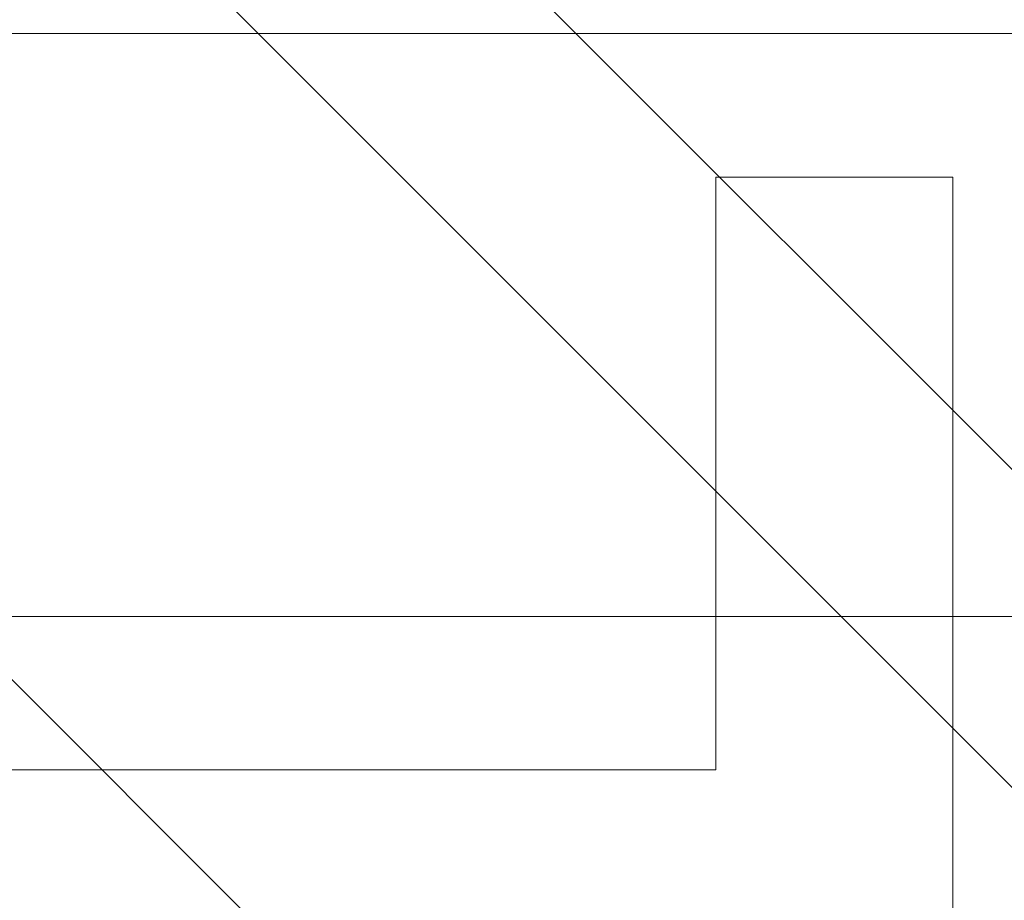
# Model space of a CAD drawing. Header units: inches. Extents: x -420 to -276, y -52 to 18.
# Tile 45 of 187: x -411.01 to -410.029, y 12.136 to 13.014. Entities that reach past the tile are written whole.
import ezdxf

# ---------------------------------------------------------------- set-up
doc = ezdxf.new("R2010")
doc.units = ezdxf.units.IN
doc.header["$LTSCALE"] = 32
doc.header["$MEASUREMENT"] = 0
doc.header["$PDMODE"] = 1
doc.header["$PDSIZE"] = -2
doc.linetypes.add('Dash Style-1', pattern=[0.083328, 0.041656, -0.041672])
for name, color, linetype, lineweight in [('DashLine', 7, 'Dash Style-1', 13), ('DashLineFill', 7, 'Dash Style-1', 13), ('Drawing', 7, 'Continuous', 18), ('None', 7, 'Continuous', 18), ('SolidLine', 7, 'Continuous', 15)]:
    doc.layers.add(name, color=color, linetype=linetype, lineweight=lineweight)

# ---------------------------------------------------------------- blocks, each defined once
blk = doc.blocks.new('Group-62')
at = {"layer": 'DashLine', "flags": 128}
blk.add_lwpolyline([(0, -2.559055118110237), (69.76377952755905, -2.559055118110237), (69.76377952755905, -30), (0, -30)], close=True, dxfattribs=at)
at = {"layer": 'SolidLine', "flags": 128}
blk.add_lwpolyline([(0, -2.559055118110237), (69.76377952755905, -2.559055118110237), (69.76377952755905, -30), (0, -30)], close=True, dxfattribs=at)
blk = doc.blocks.new('Group-48')
at = {"layer": 'SolidLine', "color": 7, "flags": 128}
blk.add_lwpolyline([(-0.1431672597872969, 0.7138216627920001), (-0.1431672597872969, 0.4776011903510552), (-0.733718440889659, 0.4776011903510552), (-0.733718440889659, -0.2310602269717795), (-0.1431672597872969, -0.2310602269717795), (-0.1431672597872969, -0.4672806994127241), (-1.560490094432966, -0.4672806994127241), (-1.560490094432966, -0.2310602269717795), (-0.9699389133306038, -0.2310602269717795), (-0.9699389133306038, 0.4776011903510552), (-1.560490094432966, 0.4776011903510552), (-1.560490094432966, 0.7138216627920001)], close=True, dxfattribs=at)
blk = doc.blocks.new('TiMotion_Handset (2D)')
at = {"layer": 'DashLineFill', "linetype": 'Continuous', "lineweight": 13}
h = blk.add_hatch(dxfattribs=at)
h.set_pattern_fill('Steel', color=253, style=0, pattern_type=2)
h.set_pattern_definition([(45, (0, 0), (-1.61301565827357, 1.935715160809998), []), (45, (-1.0608, 1.0608), (-0.4723460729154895, 0.4167612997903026), [])])
h.paths.add_polyline_path([(-0.5650679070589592, 2.440944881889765), (-0.5636889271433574, 2.443168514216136), (-0.5621892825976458, 2.445271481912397), (-0.5605689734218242, 2.447253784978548), (-0.5588279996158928, 2.449115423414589), (-0.5569663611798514, 2.45085639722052), (-0.5549840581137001, 2.452476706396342), (-0.5528810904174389, 2.453976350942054), (-0.5506574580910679, 2.455355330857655), (-0.5483514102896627, 2.456591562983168), (-0.5460011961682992, 2.457662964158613), (-0.543606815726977, 2.458569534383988), (-0.5411682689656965, 2.459311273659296), (-0.5386855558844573, 2.459888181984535), (-0.5361586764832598, 2.460300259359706), (-0.5335876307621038, 2.460547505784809), (-0.5309724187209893, 2.460629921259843), (0.4425815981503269, 2.460629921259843), (0.4451968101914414, 2.460547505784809), (0.4477678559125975, 2.460300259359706), (0.450294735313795, 2.459888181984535), (0.4527774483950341, 2.459311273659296), (0.4552159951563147, 2.458569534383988), (0.4576103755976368, 2.457662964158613), (0.4599605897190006, 2.456591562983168), (0.4622666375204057, 2.455355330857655), (0.4644902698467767, 2.453976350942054), (0.4665932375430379, 2.452476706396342), (0.4685755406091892, 2.45085639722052), (0.4704371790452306, 2.449115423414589), (0.472178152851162, 2.447253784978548), (0.4737984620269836, 2.445271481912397), (0.4752981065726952, 2.443168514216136), (0.4766770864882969, 2.440944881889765), (0.4779133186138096, 2.43863883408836), (0.478984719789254, 2.436288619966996), (0.47989129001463, 2.433894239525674), (0.4806330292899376, 2.431455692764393), (0.4812099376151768, 2.428972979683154), (0.4816220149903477, 2.426446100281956), (0.4818692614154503, 2.423875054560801), (0.4819516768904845, 2.421259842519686), (0.4819516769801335, 1.765582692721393), (0.4825163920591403, 1.763951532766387), (0.4830058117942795, 1.762300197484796), (0.4834199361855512, 1.760628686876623), (0.4837587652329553, 1.758937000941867), (0.4840222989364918, 1.757225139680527), (0.4842105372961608, 1.755493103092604), (0.4843234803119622, 1.753740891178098), (0.484361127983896, 1.751968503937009), (0.484361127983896, -1.751965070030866), (0.4842787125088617, -1.75458028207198), (0.4840314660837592, -1.757151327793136), (0.4836193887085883, -1.759678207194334), (0.483042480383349, -1.762160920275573), (0.4823007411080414, -1.764599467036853), (0.4813941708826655, -1.766993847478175), (0.4803227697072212, -1.769344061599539), (0.4790865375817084, -1.771650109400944), (0.4777075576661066, -1.773873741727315), (0.4762079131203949, -1.775976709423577), (0.4745876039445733, -1.777959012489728), (0.4728466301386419, -1.779820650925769), (0.4709849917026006, -1.781561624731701), (0.4690026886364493, -1.783181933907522), (0.4668997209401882, -1.784681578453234), (0.4646760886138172, -1.786060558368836), (0.4623700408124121, -1.787296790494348), (0.4600198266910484, -1.788368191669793), (0.4576254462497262, -1.789274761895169), (0.4551868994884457, -1.790016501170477), (0.4527041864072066, -1.790593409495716), (0.4501773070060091, -1.791005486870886), (0.447606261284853, -1.791252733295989), (0.4449910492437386, -1.791335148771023), (-1.79051826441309, -1.791335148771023), (-1.793133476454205, -1.791252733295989), (-1.795704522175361, -1.791005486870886), (-1.798231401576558, -1.790593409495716), (-1.800714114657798, -1.790016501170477), (-1.803152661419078, -1.789274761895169), (-1.8055470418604, -1.788368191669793), (-1.807897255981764, -1.787296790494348), (-1.810203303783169, -1.786060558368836), (-1.81242693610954, -1.784681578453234), (-1.814529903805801, -1.783181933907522), (-1.816512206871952, -1.781561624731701), (-1.818373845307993, -1.779820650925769), (-1.820114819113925, -1.777959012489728), (-1.821735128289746, -1.775976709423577), (-1.823234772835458, -1.773873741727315), (-1.82461375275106, -1.771650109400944), (-1.825849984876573, -1.769344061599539), (-1.826921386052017, -1.766993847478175), (-1.827827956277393, -1.764599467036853), (-1.828569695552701, -1.762160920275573), (-1.82914660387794, -1.759678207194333), (-1.829558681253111, -1.757151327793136), (-1.829805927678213, -1.75458028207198), (-1.829888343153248, -1.751965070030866), (-1.829888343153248, 1.751968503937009), (-1.829805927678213, 1.754583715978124), (-1.829558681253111, 1.75715476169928), (-1.82914660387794, 1.759681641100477), (-1.828569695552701, 1.762164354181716), (-1.827827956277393, 1.764602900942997), (-1.826921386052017, 1.766997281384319), (-1.825849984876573, 1.769347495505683), (-1.82461375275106, 1.771653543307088), (-1.823234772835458, 1.773877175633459), (-1.821735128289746, 1.77598014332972), (-1.820114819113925, 1.777962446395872), (-1.818373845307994, 1.779824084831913), (-1.816512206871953, 1.781565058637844), (-1.814529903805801, 1.783185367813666), (-1.81242693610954, 1.784685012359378), (-1.810203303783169, 1.786063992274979), (-1.807897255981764, 1.787300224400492), (-1.8055470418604, 1.788371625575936), (-1.803152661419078, 1.789278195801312), (-1.800714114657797, 1.79001993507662), (-1.798231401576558, 1.790596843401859), (-1.795704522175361, 1.79100892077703), (-1.793133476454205, 1.791256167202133), (-1.79051826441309, 1.791338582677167), (-0.5703424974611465, 1.791338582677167), (-0.5703424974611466, 2.421259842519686), (-0.5702600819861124, 2.423875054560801), (-0.5700128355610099, 2.426446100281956), (-0.569600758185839, 2.428972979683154), (-0.5690238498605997, 2.431455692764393), (-0.5682821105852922, 2.433894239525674), (-0.5673755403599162, 2.436288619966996), (-0.5663041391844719, 2.43863883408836)])
at = {"layer": 'DashLineFill'}
blk.add_open_spline([(-0.5650679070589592, 2.440944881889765), (-0.559793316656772, 2.450080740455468), (-0.5415215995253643, 2.460629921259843), (-0.04419541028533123, 2.460629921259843), (0.4531307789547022, 2.460629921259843), (0.4714024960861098, 2.450080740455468), (0.4819516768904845, 2.431809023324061), (0.4819516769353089, 2.09342126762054), (0.4819516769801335, 1.765582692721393), (0.484361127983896, 1.759098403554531), (0.484361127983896, 1.716953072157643e-06), (0.484361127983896, -1.76251425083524), (0.473811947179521, -1.780785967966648), (0.4555402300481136, -1.791335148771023), (-0.672763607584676, -1.791335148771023), (-1.801067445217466, -1.791335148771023), (-1.819339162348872, -1.780785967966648), (-1.829888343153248, -1.76251425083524), (-1.829888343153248, 1.716953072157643e-06), (-1.829888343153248, 1.762517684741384), (-1.819339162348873, 1.780789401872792), (-1.801067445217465, 1.791338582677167), (-1.180430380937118, 1.791338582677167), (-0.5703424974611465, 1.791338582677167), (-0.5703424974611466, 2.106299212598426), (-0.5703424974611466, 2.431809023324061), (-0.5650679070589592, 2.440944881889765)], degree=2, knots=[0, 0, 0, 0.001659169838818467, 0.003318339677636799, 0.07987838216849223, 0.08153755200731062, 0.08319672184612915, 0.08485589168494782, 0.1364181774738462, 0.1364181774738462, 0.1375061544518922, 0.4048450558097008, 0.4064547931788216, 0.4080645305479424, 0.4096742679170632, 0.5802364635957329, 0.5818462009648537, 0.5834559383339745, 0.5850656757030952, 0.8524045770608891, 0.8540143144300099, 0.8556240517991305, 0.8572337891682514, 0.9503292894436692, 0.9503292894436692, 0.9983902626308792, 1, 1, 1], dxfattribs=at)
at = {"layer": 'Drawing', "color": 7, "linetype": 'Continuous'}
blk.add_line((-1.118964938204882e-15, -1.771653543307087), (0, 1.771653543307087), dxfattribs=at)
at = {"layer": 'SolidLine', "color": 253, "linetype": 'Continuous'}
blk.add_line((-0.580838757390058, 1.791338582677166), (-0.580838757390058, -1.79046668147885), dxfattribs=at)
at = {"layer": 'SolidLine', "linetype": 'Continuous', "lineweight": 5}
blk.add_point((0, 0), dxfattribs=at)
at = {"layer": 'SolidLine', "color": 7}
blk.add_blockref('Group-48', (0, 0), dxfattribs=at)
blk = doc.blocks.new('Group-64')
at = {"layer": 'None'}
blk.add_blockref('Group-62', (0, 0), dxfattribs=at)
at = {"layer": 'None', "color": 7, "rotation": 270}
blk.add_blockref('TiMotion_Handset (2D)', (61.86220472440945, -30), dxfattribs=at)
blk = doc.blocks.new('SL Credenza Desk Top (2D)-3')
at = {"layer": 'None'}
blk.add_blockref('Group-64', (0, 0), dxfattribs=at)
at = {"layer": 'Drawing', "color": 0, "flags": 1}
for tag in ['Tag', 'Catalog', 'Option1', 'Option2', 'Option3', 'Option4', 'Option5', 'Option6', 'Option7', 'Option8', 'Option9', 'Option10', 'Option11', 'Option12', 'Custom', 'FinishGroup', 'Discount', 'Item2', 'Item3', 'Item6', 'Item9', 'Item10', 'Item12', 'Item13', 'Item16', 'Item19', 'Item20', 'Item21', 'Item22', 'Item23', 'Item24', 'Item25', 'Item8', 'Item18', 'Item1', 'Item4', 'Item5', 'Item7', 'Item11', 'Item14', 'Item15', 'Item17']:
    blk.add_attdef(tag, (-58.98949482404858, -0.4368965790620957), '', height=0.007086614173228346, dxfattribs=at)

msp = doc.modelspace()

# ---------------------------------------------------------------- block references
at = {"layer": 'Drawing', "rotation": 180}
msp.add_blockref('SL Credenza Desk Top (2D)-3', (-348.6850393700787, -16.99999999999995), dxfattribs=at)

doc.saveas('drawing.dxf')
